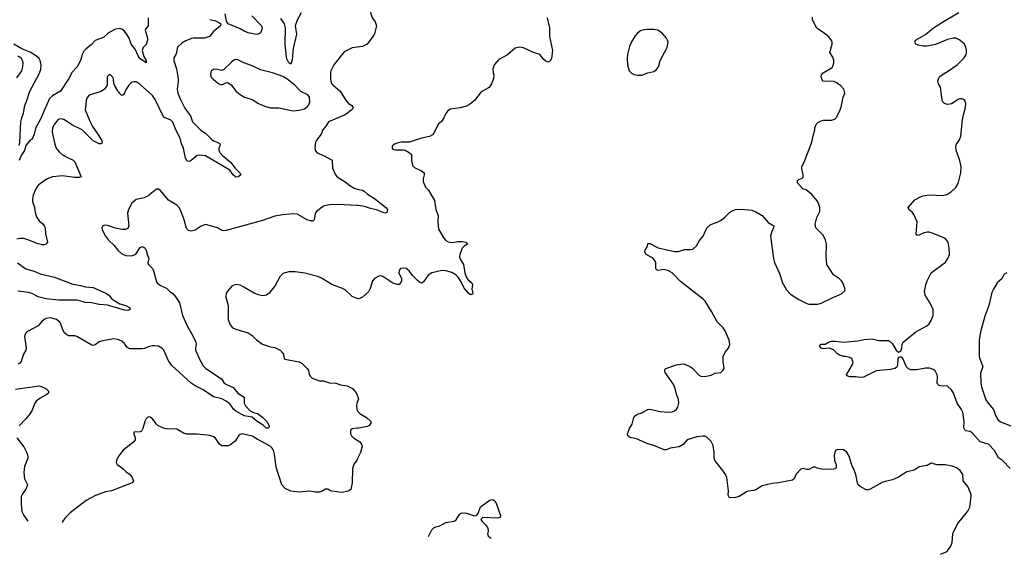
# Model space of a CAD drawing. Header units: inches. Extents: x 1449094 to 1618372, y 389908 to 534307.
# Tile 203 of 256: x 1566689 to 1576346, y 390789 to 396031. Entities that reach past the tile are written whole.
import ezdxf

# ---------------------------------------------------------------- set-up
doc = ezdxf.new("R2010")
doc.units = ezdxf.units.IN
doc.header["$MEASUREMENT"] = 0
doc.layers.add('B5369', color=7, linetype='Continuous')
doc.layers.add('B5379', color=7, linetype='Continuous')

msp = doc.modelspace()

# ---------------------------------------------------------------- linework, layer by layer
at = {"layer": 'B5369', "color": 5}
for points, elevation in [([(1568966.9, 396070), (1569060.5, 395970), (1569066, 395950), (1569064.1, 395935.9), (1569050, 395901.2), (1569030.4, 395889.6), (1569012.3, 395887.7), (1568930, 395902), (1568890, 395918), (1568850, 395941.6), (1568735.3, 395990), (1568716, 396016), (1568705.1, 396090)], 540), ([(1569450, 396099.3), (1569410, 396025.4), (1569389.3, 395970), (1569402.4, 395890), (1569372.9, 395750), (1569362, 395638), (1569350, 395594), (1569330, 395607), (1569310, 395646), (1569306.2, 395666.2), (1569292.7, 395792.7), (1569297.7, 395950), (1569285.8, 395990), (1569250, 396041.7)], 540), ([(1568553.2, 396033.2), (1568610, 396019.1), (1568643.5, 396003.5), (1568662, 395990), (1568658, 395970), (1568590, 395917), (1568550, 395866.6), (1568502, 395850), (1568390.2, 395849.8), (1568374.1, 395845.9), (1568317.2, 395822.8), (1568279.5, 395800.5), (1568238.4, 395761.6), (1568224.2, 395695.8), (1568202, 395658), (1568199.6, 395630), (1568227, 395550), (1568242.2, 395450), (1568243.5, 395430), (1568233.4, 395350), (1568241.6, 395310), (1568265.6, 395250), (1568310, 395163.1), (1568330.1, 395130.1), (1568365.3, 395090), (1568384.9, 395030), (1568461.3, 394950), (1568514.1, 394914.1), (1568570, 394858.7), (1568590, 394844.2), (1568626.8, 394830), (1568653.7, 394813.7), (1568652.7, 394790), (1568643.7, 394770), (1568643.7, 394750), (1568651.7, 394730), (1568678.3, 394698.3), (1568759.6, 394630), (1568798.6, 394578.6), (1568847.7, 394530), (1568858.8, 394510), (1568831, 394490), (1568810, 394487.6), (1568782.9, 394510), (1568750, 394556), (1568510, 394695.3), (1568456.5, 394703.5), (1568430, 394698.7), (1568370, 394651.8), (1568350, 394641.6), (1568330, 394642.7), (1568313.9, 394673.9), (1568294, 394770), (1568275.2, 394815.2), (1568261.4, 394870), (1568219.2, 394950), (1568190, 395028), (1568170, 395047.4), (1568110, 395070.9), (1568091.9, 395091.9), (1568016.6, 395250), (1567990, 395287.3), (1567870, 395397.2), (1567830, 395421.1), (1567810, 395423.5), (1567790, 395418), (1567760.3, 395390), (1567733.1, 395350), (1567710, 395297.2), (1567690, 395289.5), (1567670, 395307), (1567650, 395334.5), (1567618.4, 395390), (1567611.8, 395410), (1567609, 395450), (1567599, 395470), (1567590, 395482), (1567570, 395494), (1567547.9, 395472.1), (1567545.5, 395390), (1567519.3, 395350), (1567491.1, 395328.9), (1567470, 395319.7), (1567371, 395290), (1567350.6, 395270), (1567341.4, 395238.6), (1567333.1, 395170), (1567331.8, 395150), (1567336.9, 395130), (1567378.8, 395030), (1567403, 394983), (1567454.9, 394910), (1567490.5, 394850), (1567497.3, 394830), (1567490, 394815.3), (1567470, 394813.2), (1567410, 394844.5), (1567303, 394950), (1567201.6, 395001.6), (1567130, 395049.7), (1567110, 395056.3), (1567090, 395059.6), (1567067.8, 395052.2), (1567030, 395006.6), (1567012, 394970), (1567008.8, 394930), (1567032, 394810), (1567046.4, 394770), (1567074.9, 394734.9), (1567110, 394706.7), (1567150, 394682), (1567212.8, 394652.8), (1567230, 394639.1), (1567290.8, 394490), (1567275.3, 394484.7), (1567230, 394483.1), (1567110, 394499.8), (1567010.2, 394489.8), (1566959.1, 394470), (1566870, 394409.4), (1566848, 394372), (1566820.9, 394310), (1566814, 394270), (1566815.6, 394250), (1566834.9, 394190), (1566844.4, 394124.4), (1566857.6, 394090), (1566878.7, 394058.7), (1566915.5, 394030), (1566930.5, 394010), (1566938, 393990), (1566942, 393930), (1566960.7, 393850), (1566944.7, 393830), (1566930, 393824.5), (1566910, 393824.5), (1566870, 393833.3), (1566770, 393873.5), (1566730, 393884.4), (1566690, 393885.7), (1566660.5, 393879.5)], 540), ([(1567948.2, 396050), (1567950.4, 395970), (1567921.6, 395938.4), (1567919.1, 395930), (1567942, 395850), (1567942.8, 395830), (1567930.5, 395789.5), (1567900.7, 395759.3), (1567890.8, 395730), (1567907.3, 395670), (1567930.8, 395630), (1567930.6, 395609.4), (1567866.9, 395650), (1567850, 395677), (1567823, 395743), (1567782.8, 395790), (1567761.8, 395850), (1567744.1, 395884.1), (1567717.5, 395917.5), (1567690, 395939.5), (1567670, 395946), (1567630, 395939.6), (1567559, 395901), (1567510, 395855.9), (1567430, 395829), (1567390, 395785.2), (1567337.1, 395742.9), (1567318.4, 395721.6), (1567303, 395690), (1567290, 395640.9), (1567270, 395598), (1567252, 395570), (1567202.9, 395517.1), (1567170, 395453.3), (1567090.7, 395330), (1567010, 395283.8), (1566982.5, 395257.5), (1566890.2, 395050), (1566846.4, 394973.6), (1566830, 394909), (1566810, 394861.2), (1566790.5, 394849.5), (1566750, 394799), (1566737.1, 394750), (1566702, 394698), (1566684.7, 394650)], 520), ([(1566682.7, 394797.3), (1566691.7, 394828.3), (1566701.6, 395030), (1566709.6, 395069.6), (1566726.2, 395113.8), (1566740.5, 395190), (1566760.4, 395239.6), (1566787.6, 395330), (1566880.2, 395499.8), (1566896.6, 395543.4), (1566899.4, 395590), (1566889, 395630), (1566879.3, 395650), (1566854.9, 395674.9), (1566791.6, 395711.6), (1566710, 395746.4), (1566631, 395790)], 520), ([(1570000, 395762.3), (1569950, 395755.1), (1569870, 395715.1), (1569771, 395590), (1569756.8, 395563.2), (1569741, 395530), (1569738.8, 395510), (1569738, 395450), (1569745.3, 395410), (1569762.4, 395390), (1569831.4, 395331.4), (1569890, 395236.3), (1569914, 395210), (1569946.8, 395190), (1569961, 395170), (1569951, 395150), (1569881.1, 395098.9), (1569718, 395030), (1569696, 394990), (1569662.8, 394950), (1569646, 394910), (1569600.7, 394850), (1569590.6, 394829.4), (1569582.8, 394770), (1569588.1, 394748.1), (1569606.2, 394726.2), (1569670, 394699.1), (1569752.7, 394652.7), (1569756.1, 394576.1), (1569786, 394510), (1569803, 394490), (1569882.5, 394442.5), (1569926.6, 394406.6), (1569970, 394379.5), (1569990, 394371.7), (1570000, 394369.9)], 560), ([(1566659.5, 395460.5), (1566698.5, 395510), (1566710, 395530.7), (1566720.9, 395570), (1566722, 395610), (1566717.2, 395630), (1566707.1, 395650), (1566690, 395665.1), (1566670, 395673.2)], 540), ([(1570000, 394210.2), (1569810, 394220.5), (1569730, 394216), (1569690.3, 394209.7), (1569670, 394201.3), (1569598.8, 394150), (1569587.7, 394130), (1569578, 394070), (1569564.9, 394055.1), (1569550, 394055.1), (1569510, 394067.7), (1569410, 394123.9), (1569370, 394126.4), (1569270, 394119.3), (1569190, 394103.1), (1569070, 394062), (1568715.6, 393964.4), (1568690, 393960.4), (1568670, 393964.7), (1568630, 393991.8), (1568510, 394022), (1568470, 394005.2), (1568410, 393966.6), (1568370, 393958), (1568345.6, 393965.6), (1568324.4, 393984.4), (1568302, 394070), (1568270, 394157.2), (1568250, 394192.3), (1568230, 394212), (1568150, 394262.7), (1568070, 394357.2), (1568050, 394369.2), (1568030.9, 394369.1), (1567950, 394303.7), (1567910, 394284.5), (1567830, 394266.6), (1567788.6, 394231.4), (1567754.9, 394170), (1567747.1, 394132.9), (1567760.5, 394010), (1567750, 393985.2), (1567725.2, 393974.8), (1567690, 393973.6), (1567628.1, 393988.1), (1567550, 394014), (1567524.9, 394015.1), (1567504.7, 394010), (1567494.8, 393990), (1567499.1, 393970), (1567530.7, 393910), (1567560.7, 393870), (1567616.3, 393816.3), (1567650.4, 393770), (1567690, 393734.4), (1567730, 393720.3), (1567790, 393717.1), (1567826.8, 393733.2), (1567870, 393798.8), (1567890, 393806), (1567910, 393798.8), (1567918.8, 393790), (1567930.7, 393770), (1567941.4, 393721.4), (1567954.8, 393690), (1567946, 393650), (1567951, 393630), (1567990.5, 393590.5), (1568001, 393570), (1568030, 393462), (1568038, 393450), (1568070, 393426), (1568130, 393398.8), (1568157.3, 393370), (1568190, 393345.5), (1568221.6, 393310), (1568256.2, 393256.2), (1568284.6, 393130), (1568330, 393028), (1568388.8, 392930), (1568415.8, 392870), (1568421.3, 392850), (1568413.7, 392810), (1568414.9, 392790), (1568449.2, 392710), (1568490, 392638), (1568515.6, 392610), (1568667.2, 392510), (1568692.3, 392472.3), (1568710, 392455.8), (1568784, 392424), (1568830, 392370.2), (1568890, 392330.3), (1568891.4, 392270), (1568903.4, 392243.4), (1568950, 392197.1), (1568980.9, 392180.9), (1569020.7, 392170), (1569070, 392134.6), (1569113.7, 392090), (1569137.3, 392050), (1569136.8, 392043.2), (1569130, 392026), (1569110, 392025.2), (1569076.3, 392056.3), (1569019.5, 392090), (1568970, 392132.7), (1568890, 392148.1), (1568810, 392193.8), (1568789.1, 392210), (1568750, 392265.7), (1568715.6, 392290), (1568671.7, 392311.7), (1568590, 392333.2), (1568490, 392402.6), (1568410, 392440.4), (1568370, 392467.4), (1568181.3, 392641.3), (1568147.5, 392687.5), (1568102, 392790), (1568084.2, 392810), (1568050, 392829.7), (1568010, 392834.2), (1567988.2, 392831.8), (1567950, 392823), (1567913.4, 392806.6), (1567890, 392802.8), (1567770, 392803.7), (1567741.2, 392821.2), (1567716.2, 392856.2), (1567690, 392877.2), (1567650, 392896), (1567610, 392902.7), (1567490, 392879.5), (1567470, 392872), (1567430, 392843.7), (1567410, 392837), (1567390, 392843.6), (1567250, 392925.6), (1567230, 392931.6), (1567170, 392931.6), (1567150, 392940.7), (1567130, 392962), (1567113.7, 392990), (1567090, 393056.2), (1567078.7, 393070), (1567049.6, 393090), (1566990, 393107.7), (1566950, 393102), (1566928, 393092), (1566902.6, 393070), (1566870, 393029.6), (1566766.2, 392973.8), (1566744.4, 392955.6), (1566735.5, 392924.5), (1566752.2, 392810), (1566748.5, 392790), (1566726, 392750), (1566701.8, 392678.2), (1566690, 392664.2), (1566670, 392653)], 560), ([(1566666.1, 393646.1), (1566750, 393589.2), (1566830, 393565.3), (1566890, 393540.2), (1567030, 393505.5), (1567210, 393438.5), (1567285.9, 393425.9), (1567332.8, 393412.8), (1567410, 393405.8), (1567534.9, 393350), (1567563.8, 393330), (1567590, 393296.3), (1567604.6, 393284.6), (1567670, 393243.8), (1567731, 393230), (1567766, 393210), (1567771.3, 393190), (1567750, 393180.9), (1567717.1, 393182.9), (1567551.2, 393231.2), (1567470, 393237.6), (1567394, 393254), (1567330, 393257.7), (1567290, 393272.6), (1567250, 393280.4), (1567070, 393280.7), (1566950, 393293.8), (1566870, 393312.2), (1566806.8, 393346.8), (1566774.9, 393354.9), (1566669.5, 393369.5)], 540), ([(1570000, 393298.7), (1569950, 393315.3), (1569882, 393382), (1569855.5, 393395.5), (1569750, 393433.2), (1569650, 393497.2), (1569612.1, 393512.1), (1569486.8, 393546.8), (1569390, 393558), (1569330, 393557.2), (1569270, 393542), (1569241, 393510), (1569195.2, 393424.8), (1569136, 393350), (1569110, 393329.3), (1569070, 393323.7), (1569030, 393332.3), (1568990, 393349.5), (1568889, 393410), (1568850, 393427), (1568810, 393434.5), (1568790, 393429.3), (1568770, 393417.2), (1568730, 393374), (1568714.8, 393350), (1568710.6, 393310), (1568734, 393230), (1568733.4, 393090), (1568750, 393044.7), (1568773.2, 393013.2), (1568810, 392996.3), (1568930, 392962), (1568970, 392934), (1569010, 392890.7), (1569070.4, 392850.4), (1569150, 392822), (1569190, 392816.3), (1569244.7, 392790), (1569270, 392762), (1569276, 392750), (1569282, 392710), (1569290, 392702), (1569430, 392674.8), (1569459.8, 392659.8), (1569510, 392612), (1569522, 392590), (1569525.4, 392565.4), (1569536.9, 392536.9), (1569556.9, 392516.9), (1569630, 392491.3), (1569670, 392490.8), (1569728.4, 392471.6), (1569790, 392466), (1569834, 392450), (1569899.8, 392439.8), (1569953.7, 392413.7), (1569990, 392371.3), (1570000, 392350.6)], 580), ([(1566646.5, 392406.5), (1566879.2, 392439.2), (1566910, 392432), (1566947.7, 392410), (1566970.6, 392390), (1566970.6, 392370), (1566950, 392352), (1566890, 392320.5), (1566851, 392289), (1566834.8, 392265.2), (1566810, 392200.9), (1566791.6, 392170), (1566750, 392116.4), (1566683.1, 392050)], 560), ([(1570000, 392276.4), (1569991.3, 392250), (1569996, 392210), (1570000, 392202)], 580), ([(1570000, 391721), (1569993.2, 391706.8), (1569967.9, 391672.1), (1569958.8, 391650), (1569954.4, 391625.6), (1569950.4, 391490), (1569935.9, 391424.1), (1569910, 391409), (1569850, 391394), (1569749.2, 391409.2), (1569730, 391415.3), (1569710, 391428.7), (1569690, 391428.7), (1569650, 391405.2), (1569630, 391399), (1569590, 391399), (1569530, 391409), (1569430, 391399.3), (1569346.8, 391406.8), (1569292.9, 391432.9), (1569261.2, 391470), (1569203, 391643), (1569189.7, 391770), (1569179.1, 391810), (1569165.7, 391830), (1569144.7, 391850), (1569017.4, 391917.4), (1568970, 391947.6), (1568870, 391969.7), (1568850, 391962.4), (1568834.9, 391950), (1568801.8, 391898.2), (1568756.9, 391863.1), (1568730, 391853.3), (1568671.8, 391851.8), (1568650, 391869.4), (1568610, 391927), (1568584.2, 391944.2), (1568552.7, 391952.7), (1568430, 391966.6), (1568328.1, 391968.1), (1568296.9, 391976.9), (1568230, 392015.6), (1568190, 392018.4), (1568150, 392015.1), (1568110, 392022.7), (1568047.5, 392047.5), (1568027.2, 392067.2), (1567994.8, 392114.8), (1567970, 392134), (1567950, 392135.3), (1567930, 392118), (1567916, 392090), (1567896.9, 392023.1), (1567883.6, 391996.4), (1567870.6, 391989.4), (1567810, 391986), (1567807.3, 391970), (1567820.5, 391930), (1567820.5, 391910), (1567810, 391893.2), (1567704.9, 391810), (1567658, 391750), (1567639.1, 391710), (1567636.3, 391690), (1567644, 391670), (1567700.7, 391630), (1567730, 391599.1), (1567770, 391570.6), (1567790, 391546.8), (1567804, 391510), (1567791, 391490), (1567591, 391410), (1567530, 391399.7), (1567434, 391366), (1567342.5, 391317.5), (1567183.4, 391196.6), (1567137.1, 391150), (1567110.3, 391109.7), (1567108.4, 391101.1)], 580), ([(1570000, 392024.8), (1569950, 392020.7), (1569932.8, 392007.2), (1569933.7, 391970), (1569943.1, 391950), (1569964.2, 391930), (1570000, 391906.6)], 580), ([(1566660.5, 391930), (1566730, 391842.8), (1566756.4, 391790), (1566767.7, 391750), (1566767.3, 391730), (1566736.3, 391650), (1566730.6, 391590), (1566737.3, 391530), (1566764.7, 391470), (1566750, 391428), (1566716.9, 391383.1), (1566703.6, 391356.4), (1566703.5, 391276.5), (1566710.6, 391210), (1566730.5, 391170), (1566770, 391114.4)], 560)]:
    msp.add_lwpolyline(points, dxfattribs=dict(at, elevation=elevation))
at = {"layer": 'B5369', "color": 5, "elevation": 560}
msp.add_lwpolyline([(1568810, 395640.5), (1568790, 395634), (1568770, 395619.5), (1568690, 395542), (1568670, 395532.3), (1568610, 395546), (1568590, 395542.7), (1568570.5, 395529.5), (1568562.8, 395517.2), (1568562, 395490), (1568568.5, 395468.5), (1568586.7, 395446.7), (1568642.9, 395402.9), (1568670, 395393.7), (1568710, 395413), (1568730, 395414.9), (1568765.5, 395390), (1568810, 395330.7), (1568850, 395296.3), (1568893.2, 395273.2), (1568967.9, 395247.9), (1569031.3, 395210), (1569090, 395184), (1569150, 395168.2), (1569230, 395168), (1569370, 395136.3), (1569430, 395144.9), (1569482.7, 395157.3), (1569510, 395176), (1569523.3, 395196.7), (1569533.6, 395226.4), (1569530, 395273.2), (1569513.7, 395293.7), (1569445.8, 395325.8), (1569388, 395390), (1569310, 395452.5), (1569270, 395475.5), (1569170, 395509.7), (1569050, 395538.5), (1568970, 395579.8), (1568888.9, 395608.9), (1568830, 395638.7)], close=True, dxfattribs=at)
at = {"layer": 'B5379', "color": 5}
for points, elevation in [([(1570000, 396510.1), (1570058.6, 396478.6), (1570134, 396410), (1570176, 396390), (1570202.8, 396370), (1570207.7, 396350), (1570204, 396330), (1570139.5, 396240.5), (1570126, 396210), (1570118.4, 396170), (1570132.4, 396090), (1570150, 396046.8), (1570176.3, 396010), (1570187.7, 395970), (1570167.5, 395892.5), (1570153.7, 395866.3), (1570096, 395790), (1570050.4, 395769.6), (1570000, 395762.3)], 560), ([(1575721.9, 390788.6), (1575722, 390790), (1575770, 390810.4), (1575790, 390823.8), (1575822.9, 390870), (1575835.8, 390904.2), (1575841.6, 390990), (1575850, 391016), (1575891.6, 391090), (1575989.8, 391210.2), (1576009.7, 391250.3), (1576019.6, 391330), (1576020.7, 391370), (1576016.2, 391390), (1575990, 391454), (1575942.7, 391510), (1575939.3, 391570), (1575912.1, 391612.1), (1575876.6, 391636.6), (1575833.6, 391653.6), (1575765.3, 391665.3), (1575686.9, 391666.9), (1575630, 391682.7), (1575590, 391660.9), (1575510, 391645.2), (1575470, 391617.2), (1575450.5, 391609.5), (1575390, 391598), (1575310, 391543.7), (1575250, 391519.3), (1575190, 391506.6), (1575150, 391492), (1575030, 391427.6), (1575010, 391420.7), (1574990, 391422), (1574934, 391454), (1574914, 391470), (1574904.8, 391484.8), (1574889, 391570), (1574868.7, 391630), (1574853.6, 391653.6), (1574824, 391750), (1574802, 391790), (1574770, 391813.2), (1574710, 391815.3), (1574690, 391806), (1574676.9, 391763.1), (1574681, 391710), (1574698, 391670), (1574696.9, 391643.1), (1574690, 391628), (1574650, 391619), (1574555.3, 391624.7), (1574510, 391634), (1574490, 391644), (1574470, 391644), (1574430, 391619), (1574410, 391619), (1574370, 391628.7), (1574350, 391622), (1574305.2, 391574.8), (1574284.7, 391530), (1574270, 391515.3), (1574130, 391489.2), (1574070, 391483.7), (1573970, 391459.5), (1573910, 391421.6), (1573890, 391413.6), (1573832.5, 391407.5), (1573818, 391402), (1573745.8, 391354.2), (1573710, 391346.6), (1573650, 391342), (1573639.3, 391370), (1573641.6, 391410), (1573623.3, 391543.3), (1573610.9, 391570.9), (1573584.2, 391610), (1573506, 391710), (1573499.5, 391730), (1573501.1, 391790), (1573490, 391856), (1573470, 391895.1), (1573430, 391936.4), (1573410, 391945.7), (1573390, 391948.4), (1573330, 391939.7), (1573236, 391910), (1573195.3, 391864.7), (1573156.2, 391843.8), (1573070.4, 391829.6), (1573030, 391814.5), (1573010, 391814), (1572910, 391856), (1572850, 391872.7), (1572739.7, 391919.7), (1572689.7, 391929.7), (1572670, 391938), (1572653.2, 391950), (1572649.3, 391970), (1572670, 392022), (1572695.5, 392064.5), (1572713.2, 392130), (1572729, 392150), (1572750, 392162.8), (1572790, 392174.8), (1572810, 392190.6), (1572850, 392208), (1572870, 392210.4), (1572970, 392188), (1573050, 392182), (1573090, 392186), (1573110, 392194.8), (1573129.6, 392210.4), (1573143.7, 392230), (1573154, 392270), (1573151.5, 392310), (1573133.3, 392350), (1573119.6, 392410), (1573103.6, 392450), (1573019, 392570), (1573015.3, 392590), (1573018, 392602), (1573026, 392610), (1573130, 392646), (1573170, 392654.8), (1573204.7, 392655.3), (1573270, 392626), (1573290.5, 392610.5), (1573346, 392550), (1573370, 392534.8), (1573410, 392531), (1573470, 392546), (1573510, 392564.7), (1573567.3, 392572.7), (1573590, 392594), (1573598, 392610), (1573596.4, 392643.6), (1573588.7, 392670), (1573588.7, 392730), (1573609.1, 392770.9), (1573642, 392810), (1573652.9, 392847.1), (1573649, 392890), (1573610, 392979), (1573589.2, 393010), (1573529.7, 393069.7), (1573474.7, 393170), (1573411, 393270), (1573393.7, 393290), (1573170, 393465.2), (1573089.4, 393550), (1573052.3, 393570), (1573010, 393581.8), (1572950, 393572), (1572937.5, 393577.5), (1572929.6, 393589.6), (1572927.9, 393647.9), (1572919.6, 393670), (1572895.8, 393695.8), (1572832.3, 393730), (1572821.3, 393750), (1572822.4, 393770), (1572846.3, 393810), (1572850, 393836), (1572870, 393837.6), (1572950, 393795.6), (1573110, 393759.5), (1573150, 393757.1), (1573210, 393777.1), (1573270, 393776.3), (1573290, 393780.7), (1573326.8, 393813.2), (1573355.3, 393864.7), (1573392.3, 393910), (1573429.6, 393990.4), (1573460.7, 394019.3), (1573530, 394044.9), (1573570, 394064.9), (1573606.5, 394093.5), (1573650, 394140.7), (1573670, 394154), (1573709.6, 394170.4), (1573770, 394174.4), (1573870, 394162.8), (1573910, 394147.3), (1573970, 394110.6), (1574030, 394044), (1574086, 394010), (1574084, 393990), (1574065.3, 393954.7), (1574054.3, 393910), (1574081.5, 393690), (1574093.1, 393650), (1574143, 393543), (1574170.3, 393450), (1574210, 393383), (1574250, 393339.3), (1574330, 393288), (1574410, 393246.8), (1574430, 393241), (1574518.6, 393241.4), (1574549.5, 393250.5), (1574650, 393301), (1574750, 393342), (1574778, 393370), (1574786, 393390), (1574762, 393450), (1574748.7, 393470), (1574730, 393488.7), (1574669.5, 393529.5), (1574607, 393630), (1574599.5, 393710), (1574602, 393830), (1574594, 393870), (1574570, 393917.2), (1574497.2, 393990), (1574490, 394026), (1574508.4, 394091.6), (1574536.2, 394150), (1574536.9, 394190), (1574524.2, 394230), (1574512.5, 394252.5), (1574458.4, 394318.4), (1574403.1, 394363.1), (1574370, 394373.2), (1574319, 394430), (1574319, 394450), (1574330, 394464.7), (1574363.1, 394476.9), (1574372.1, 394487.9), (1574373.6, 394510), (1574359.5, 394570), (1574362, 394590), (1574389.4, 394650), (1574457.2, 394830), (1574470, 394894), (1574488.7, 394950), (1574489.1, 394970.9), (1574504, 395010), (1574516.5, 395023.5), (1574550, 395041), (1574573.6, 395046.4), (1574652.9, 395047.1), (1574683.1, 395056.9), (1574698, 395070), (1574729.1, 395130.9), (1574745.6, 395174.4), (1574766.8, 395273.2), (1574781.2, 395310), (1574774, 395350), (1574744.1, 395384.1), (1574695.6, 395415.6), (1574670, 395423.7), (1574569.4, 395429.4), (1574560.2, 395440.2), (1574549, 395470), (1574554, 395490), (1574569.3, 395510), (1574656.6, 395563.4), (1574665, 395575), (1574675.8, 395610), (1574674.1, 395634.1), (1574663.9, 395663.9), (1574635.1, 395710), (1574658.4, 395790), (1574659.5, 395810), (1574651.5, 395831.5), (1574614.7, 395874.7), (1574507.9, 395947.9), (1574464.5, 396030), (1574465.4, 396054.6)], 580), ([(1576404, 391630), (1576329.3, 391709.3), (1576290, 391735.3), (1576250, 391808), (1576190, 391868.7), (1576110, 391892.7), (1576030, 391980.9), (1576010, 391992.7), (1575970, 391999.3), (1575959.3, 392010), (1575949.6, 392030), (1575951.9, 392088.1), (1575941.2, 392181.2), (1575927.3, 392210), (1575885.1, 392270), (1575849.5, 392370), (1575830, 392401.2), (1575790, 392439), (1575722, 392442), (1575705.6, 392445.6), (1575694, 392454), (1575689.2, 392470), (1575692.3, 392530), (1575687.3, 392550), (1575666.6, 392586.6), (1575650, 392600.7), (1575612.9, 392612.9), (1575574.5, 392614.5), (1575490, 392596.9), (1575430, 392596.9), (1575407.2, 392607.2), (1575387.2, 392627.2), (1575350, 392709), (1575330, 392726), (1575310, 392719.3), (1575302, 392710), (1575298.5, 392641.5), (1575290, 392622), (1575272, 392610), (1575230, 392600.9), (1575090, 392586.9), (1574965.4, 392525.4), (1574930, 392522.4), (1574890.7, 392529.3), (1574830, 392528), (1574800.4, 392540.4), (1574798, 392550), (1574859, 392650), (1574864, 392670), (1574850, 392708), (1574830, 392719), (1574790, 392729), (1574769.1, 392729.1), (1574730, 392742), (1574710, 392755.3), (1574670, 392795.3), (1574630, 392808.7), (1574570, 392805.2), (1574550, 392809.3), (1574535.3, 392830), (1574550, 392850.8), (1574590, 392851), (1574622, 392870), (1574650, 392878), (1574690, 392879.3), (1574770, 392870.4), (1574910, 392882), (1574970, 392896.3), (1575050, 392902.8), (1575114.6, 392885.4), (1575210, 392884), (1575230, 392873.4), (1575251.3, 392851.3), (1575284.4, 392790), (1575310, 392772.4), (1575330, 392782), (1575340.5, 392810), (1575344.5, 392850), (1575354, 392870), (1575477, 392970), (1575586, 393030), (1575609.6, 393050.4), (1575630, 393081), (1575649.5, 393130), (1575649.5, 393189.5), (1575619.3, 393250), (1575569.5, 393330), (1575564.5, 393370), (1575576.2, 393430), (1575589.7, 393470.3), (1575629.4, 393550), (1575770, 393654), (1575794, 393690), (1575807.3, 393730), (1575805.6, 393790), (1575794.5, 393850), (1575775.6, 393875.6), (1575752.7, 393892.7), (1575650, 393936.3), (1575610, 393946.3), (1575590, 393947.8), (1575550, 393939.5), (1575510, 393919), (1575490, 393915.3), (1575481.2, 393930), (1575493.2, 394050), (1575460.5, 394120.5), (1575442.7, 394142.7), (1575409, 394170), (1575402, 394190), (1575470, 394264.7), (1575524.8, 394295.2), (1575550, 394304), (1575610, 394312.7), (1575746.4, 394306.4), (1575790, 394318.8), (1575830, 394346.8), (1575870, 394386.8), (1575893.4, 394426.6), (1575920.5, 394530), (1575922, 394590), (1575909.7, 394650), (1575875.8, 394750), (1575871.6, 394788.4), (1575878, 394810), (1575905.8, 394854.2), (1575918.4, 394890), (1575936.8, 395050), (1575948.9, 395111.1), (1575967.2, 395170), (1575968.3, 395210), (1575957.6, 395237.6), (1575947.5, 395247.5), (1575930, 395254.5), (1575910, 395254.2), (1575892.3, 395247.7), (1575830, 395205.3), (1575790, 395201), (1575759.3, 395210), (1575740.9, 395230), (1575732, 395270), (1575722, 395370), (1575702, 395402), (1575696, 395430), (1575699.5, 395450), (1575710, 395470.5), (1575730, 395488), (1575790, 395522), (1575883.7, 395590), (1575950, 395653.4), (1575973, 395690), (1575976.9, 395710), (1575974.9, 395734.9), (1575966, 395770), (1575955.1, 395790), (1575910, 395832.1), (1575870, 395850.8), (1575844.7, 395850), (1575790, 395836.4), (1575670, 395787.8), (1575590, 395771.5), (1575551.4, 395771.4), (1575501.2, 395781.2), (1575478, 395790), (1575468.7, 395810), (1575475.3, 395830), (1575573.5, 395886.5), (1575652.3, 395950), (1575750, 396013.4), (1575899.3, 396100.7)], 560), ([(1571862, 396050), (1571884.9, 395950), (1571885.2, 395865.2), (1571915.5, 395730), (1571904.7, 395650), (1571890.5, 395629.5), (1571870, 395615.3), (1571850, 395624), (1571830, 395641.2), (1571789.6, 395689.6), (1571730, 395709.7), (1571630, 395755.6), (1571590, 395760.9), (1571550, 395752), (1571472.6, 395687.4), (1571390, 395640.9), (1571346.9, 395593.1), (1571330.6, 395550), (1571333, 395510), (1571339.1, 395490), (1571335.5, 395450), (1571317.5, 395402.5), (1571293.2, 395366.8), (1571216.8, 395323.2), (1571150, 395239), (1571099.9, 395200.1), (1571070, 395183.7), (1571010, 395166.6), (1570910, 395152.7), (1570884.5, 395135.5), (1570867.1, 395112.9), (1570850, 395068), (1570826.4, 395033.6), (1570794.4, 395005.6), (1570750, 394918), (1570736.8, 394903.2), (1570710, 394885.2), (1570629.2, 394869.2), (1570510.9, 394829.1), (1570430, 394829.2), (1570390, 394820.9), (1570364.7, 394810), (1570342.8, 394790), (1570341, 394770), (1570350, 394761), (1570374.8, 394754.8), (1570454.4, 394754.4), (1570470.7, 394750.7), (1570510.6, 394730.6), (1570530.7, 394710), (1570530.5, 394650), (1570541.3, 394601.3), (1570562.3, 394582.3), (1570628.4, 394548.4), (1570654.8, 394530), (1570656.3, 394510), (1570645.5, 394470), (1570645.8, 394445.8), (1570670.8, 394390), (1570699, 394359), (1570758.6, 394258.6), (1570770.4, 394170), (1570794, 394110), (1570791.7, 394048.3), (1570798, 393978), (1570847.5, 393887.5), (1570870, 393864.9), (1570892.1, 393852.1), (1570930, 393847.2), (1570990, 393857.3), (1571030, 393857.8), (1571066, 393850), (1571082.8, 393830), (1571050, 393809.6), (1571030.3, 393789.7), (1571005.3, 393730), (1571002.4, 393710), (1571006.4, 393690), (1571042.4, 393630), (1571056.1, 393550), (1571068.1, 393510), (1571084.9, 393484.9), (1571123.6, 393450), (1571128.9, 393430), (1571124.2, 393390), (1571132.9, 393350), (1571130, 393339), (1571110, 393332.3), (1571090, 393348), (1571050, 393398.7), (1571019.3, 393459.3), (1570987, 393510), (1570967.1, 393530), (1570929, 393551), (1570870, 393568.9), (1570830, 393570.8), (1570731.5, 393548.5), (1570694.4, 393525.6), (1570650, 393461.2), (1570630, 393449.2), (1570610, 393457.2), (1570590, 393473.2), (1570542.9, 393522.9), (1570508.7, 393570), (1570478, 393590), (1570450, 393595.1), (1570424.7, 393590), (1570410.8, 393570), (1570408.2, 393550), (1570433.7, 393493.7), (1570434.8, 393470), (1570427.1, 393452.9), (1570410, 393435.3), (1570390, 393433.2), (1570350, 393446), (1570250, 393512.7), (1570230, 393519.3), (1570210, 393516), (1570170, 393493.2), (1570150.6, 393470), (1570125.8, 393394.2), (1570110, 393362), (1570052, 393310), (1570023.6, 393296.4), (1570010, 393295.3), (1570000, 393298.7)], 580), ([(1570000, 394369.9), (1570050, 394361.1), (1570068, 394350), (1570100.4, 394320.4), (1570179.1, 394270), (1570281, 394190), (1570296, 394170), (1570294, 394150), (1570290, 394142), (1570270, 394133.2), (1570190, 394167.3), (1570130, 394179.5), (1570070, 394199.5), (1570009.6, 394209.6), (1570000, 394210.2)], 560), ([(1576370, 393547.6), (1576344.8, 393535.2), (1576320.5, 393490), (1576277.3, 393450), (1576239.1, 393390), (1576225.1, 393354.9), (1576193.4, 393230), (1576154.8, 393125.2), (1576113.4, 392970), (1576101.3, 392890), (1576100.7, 392730), (1576105.2, 392705.2), (1576136, 392630), (1576113.4, 392566.6), (1576114.6, 392470), (1576122.8, 392430), (1576165, 392305), (1576187, 392270), (1576241.3, 392210), (1576261.6, 392150), (1576283, 392110), (1576310, 392088.2), (1576411, 392050)], 560), ([(1570000, 392350.6), (1570003.5, 392343.5), (1570011, 392310), (1570000, 392276.4)], 580), ([(1570000, 392202), (1570006, 392190), (1570026, 392170), (1570090.9, 392130.9), (1570134, 392090), (1570134, 392070), (1570114, 392050), (1570096.9, 392043.1), (1570014, 392026), (1570000, 392024.8)], 580), ([(1570000, 391906.6), (1570025.5, 391890), (1570042, 391870), (1570048, 391850), (1570032.1, 391787.9), (1570000, 391721)], 580), ([(1570698.9, 390964.1), (1570732.1, 391027.9), (1570750, 391047.6), (1570770, 391057.6), (1570810, 391066.9), (1570870, 391100.2), (1570950, 391113.4), (1570970, 391126.4), (1571001.2, 391178.8), (1571011.5, 391188.5), (1571030, 391196.2), (1571070, 391193.6), (1571150, 391167.1), (1571169.2, 391170.8), (1571186.2, 391190), (1571210, 391254.4), (1571290, 391312.7), (1571310, 391324), (1571330, 391326), (1571350, 391312), (1571361, 391290), (1571406, 391170), (1571402, 391150), (1571377.1, 391142.9), (1571230, 391149.7), (1571213.4, 391130), (1571223.5, 391110), (1571257.5, 391077.5), (1571278.2, 391050), (1571285.4, 391030), (1571285.3, 391014.7), (1571276.5, 390990), (1571284.4, 390970), (1571305.5, 390950), (1571305.7, 390942.9)], 580)]:
    msp.add_lwpolyline(points, dxfattribs=dict(at, elevation=elevation))
at = {"layer": 'B5379', "color": 5, "elevation": 620}
msp.add_lwpolyline([(1572843.4, 395936.6), (1572810, 395933.1), (1572778.5, 395921.5), (1572750, 395900.5), (1572726.5, 395873.5), (1572690, 395815.6), (1572669.1, 395770), (1572650.3, 395690), (1572647.4, 395650), (1572650.4, 395590), (1572668.2, 395530), (1572690, 395507.7), (1572714.6, 395494.6), (1572750, 395486), (1572790, 395488.2), (1572850, 395510.4), (1572910, 395523.8), (1572936.4, 395543.6), (1572953.3, 395570), (1572969.7, 395630), (1573040.4, 395759.6), (1573048.3, 395810), (1573044.4, 395830), (1573034, 395850), (1572990, 395898.5), (1572947.4, 395927.4), (1572910, 395935.3)], close=True, dxfattribs=at)

doc.saveas('drawing.dxf')
